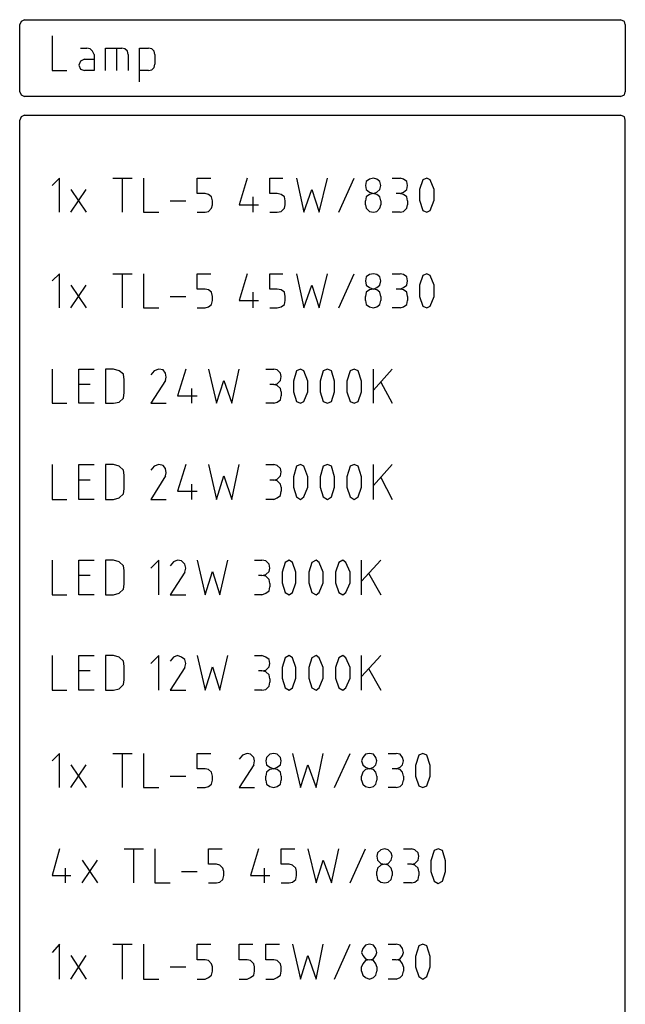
# Model space of a CAD drawing. Header units: millimetres. Extents: x -197899 to 120983, y -4228 to 45370.
# Tile 79 of 200: x -174453 to -171286, y 40217 to 45370. Entities that reach past the tile are written whole.
import ezdxf

# ---------------------------------------------------------------- set-up
doc = ezdxf.new("R2010")
doc.units = ezdxf.units.MM
doc.layers.add('AL63----', color=7, linetype='Continuous')
doc.layers.add('PDF_Geometry', color=8, linetype='Continuous')

# ---------------------------------------------------------------- blocks, each defined once
blk = doc.blocks.new('CLB21AB.tmp')
at = {"layer": 'PDF_Geometry', "color": 7, "lineweight": 25}
for points in [[(234.717, 0.251), (234.548, 0.162), (234.463, -0.008)], [(234.717, 0.251), (265.875, 0.251)], [(266.128, -0.008), (266.086, 0.162), (265.875, 0.251)], [(234.463, -3.517), (234.463, -0.008)], [(266.128, -0.008), (266.128, -3.517)], [(236.157, -0.6), (236.157, -2.415), (236.919, -2.415)], [(237.638, -1.232), (237.977, -1.232)], [(238.358, -1.572), (238.273, -1.402), (238.146, -1.272), (237.977, -1.232)], [(238.951, -2.415), (238.951, -1.232), (239.797, -1.232)], [(239.543, -2.415), (239.543, -1.232)], [(240.136, -1.572), (240.094, -1.402), (239.966, -1.272), (239.797, -1.232)], [(240.729, -3.007), (240.729, -1.232), (241.194, -1.232)], [(241.533, -1.572), (241.491, -1.402), (241.364, -1.272), (241.194, -1.232)], [(237.85, -1.823), (237.638, -1.913), (237.554, -2.123), (237.638, -2.334), (237.85, -2.415)], [(238.358, -1.572), (238.358, -2.415), (237.85, -2.415)], [(237.85, -1.823), (238.358, -1.823)], [(240.136, -1.572), (240.136, -2.415)], [(241.533, -1.572), (241.533, -2.083)], [(241.194, -2.415), (240.729, -2.415)], [(241.194, -2.415), (241.364, -2.374), (241.491, -2.245), (241.533, -2.083)], [(234.463, -3.517), (234.548, -3.687), (234.717, -3.776)], [(265.875, -3.776), (266.086, -3.687), (266.128, -3.517)], [(265.875, -3.776), (234.717, -3.776)], [(234.717, -4.749), (234.548, -4.83), (234.463, -5)], [(234.463, -101.816), (234.463, -5)], [(234.717, -4.749), (265.875, -4.749)], [(266.128, -101.816), (266.128, -5), (266.086, -4.83), (265.875, -4.749)], [(236.538, -9.826), (236.538, -8.047), (236.157, -8.428)], [(239.332, -8.047), (240.348, -8.047)], [(239.84, -9.826), (239.84, -8.047)], [(240.941, -8.047), (240.941, -9.826), (241.744, -9.826)], [(243.734, -9.826), (244.158, -9.826), (244.327, -9.784), (244.497, -9.615), (244.539, -9.445), (244.539, -9.234), (244.497, -9.021), (244.327, -8.898), (244.158, -8.85), (243.734, -8.85), (243.734, -8.047), (244.454, -8.047)], [(246.359, -8.047), (245.936, -9.445), (246.951, -9.445)], [(247.544, -9.826), (247.925, -9.826), (248.137, -9.784), (248.306, -9.615), (248.348, -9.445), (248.348, -9.234), (248.306, -9.021), (248.137, -8.898), (247.925, -8.85), (247.544, -8.85), (247.544, -8.047), (248.222, -8.047)], [(248.942, -8.047), (249.322, -9.826), (249.745, -8.639), (250.126, -9.826), (250.55, -8.047)], [(251.143, -9.826), (251.946, -8.047)], [(253.344, -8.428), (253.301, -8.217), (253.132, -8.088), (252.963, -8.047), (252.751, -8.088), (252.582, -8.217), (252.54, -8.428), (252.582, -8.639), (252.751, -8.768), (252.963, -8.85), (253.132, -8.768), (253.301, -8.639), (253.344, -8.428)], [(253.937, -8.047), (254.36, -8.047)], [(254.36, -8.85), (254.529, -8.768), (254.699, -8.639), (254.742, -8.428), (254.699, -8.217), (254.529, -8.088), (254.36, -8.047)], [(255.545, -8.136), (255.376, -8.639), (255.376, -9.191), (255.545, -9.741)], [(255.926, -8.136), (255.757, -8.047), (255.545, -8.136)], [(255.926, -9.741), (256.138, -9.191), (256.138, -8.639), (255.926, -8.136)], [(237.13, -9.826), (237.935, -8.639)], [(237.13, -8.639), (237.935, -9.826)], [(242.338, -9.234), (243.142, -9.234)], [(246.655, -9.021), (246.655, -9.826)], [(253.344, -9.234), (253.301, -9.021), (253.132, -8.898), (252.963, -8.85), (252.751, -8.898), (252.582, -9.021), (252.54, -9.234)], [(252.54, -9.445), (252.54, -9.234)], [(253.344, -9.234), (253.344, -9.445)], [(254.36, -8.85), (254.148, -8.85)], [(254.742, -9.234), (254.699, -9.021), (254.529, -8.898), (254.36, -8.85)], [(254.742, -9.234), (254.742, -9.445)], [(252.54, -9.445), (252.582, -9.615), (252.751, -9.784), (252.963, -9.826), (253.132, -9.784), (253.301, -9.615), (253.344, -9.445)], [(254.36, -9.826), (254.529, -9.784), (254.699, -9.615), (254.742, -9.445)], [(255.545, -9.741), (255.757, -9.826), (255.926, -9.741)], [(254.36, -9.826), (253.937, -9.826)], [(236.538, -14.821), (236.538, -13.043), (236.157, -13.424)], [(239.332, -13.043), (240.348, -13.043)], [(239.84, -14.821), (239.84, -13.043)], [(240.941, -13.043), (240.941, -14.821), (241.744, -14.821)], [(243.734, -14.821), (244.158, -14.821), (244.327, -14.779), (244.497, -14.652), (244.539, -14.44), (244.539, -14.229), (244.497, -14.017), (244.327, -13.89), (244.158, -13.848), (243.734, -13.848), (243.734, -13.043), (244.454, -13.043)], [(246.359, -13.043), (245.936, -14.44), (246.951, -14.44)], [(247.544, -14.821), (247.925, -14.821), (248.137, -14.779), (248.306, -14.652), (248.348, -14.44), (248.348, -14.229), (248.306, -14.017), (248.137, -13.89), (247.925, -13.848), (247.544, -13.848), (247.544, -13.043), (248.222, -13.043)], [(248.942, -13.043), (249.322, -14.821), (249.745, -13.636), (250.126, -14.821), (250.55, -13.043)], [(251.143, -14.821), (251.946, -13.043)], [(253.344, -13.424), (253.301, -13.213), (253.132, -13.085), (252.963, -13.043), (252.751, -13.085), (252.582, -13.213), (252.54, -13.424), (252.582, -13.636), (252.751, -13.763), (252.963, -13.848), (253.132, -13.763), (253.301, -13.636), (253.344, -13.424)], [(253.937, -13.043), (254.36, -13.043)], [(254.36, -13.848), (254.529, -13.763), (254.699, -13.636), (254.742, -13.424), (254.699, -13.213), (254.529, -13.085), (254.36, -13.043)], [(255.545, -13.128), (255.376, -13.636), (255.376, -14.229), (255.545, -14.737)], [(255.926, -13.128), (255.757, -13.043), (255.545, -13.128)], [(255.926, -14.737), (256.138, -14.229), (256.138, -13.636), (255.926, -13.128)], [(237.13, -14.821), (237.935, -13.636)], [(237.13, -13.636), (237.935, -14.821)], [(253.344, -14.229), (253.301, -14.017), (253.132, -13.89), (252.963, -13.848), (252.751, -13.89), (252.582, -14.017), (252.54, -14.229)], [(254.36, -13.848), (254.148, -13.848)], [(254.742, -14.229), (254.699, -14.017), (254.529, -13.89), (254.36, -13.848)], [(242.338, -14.229), (243.142, -14.229)], [(246.655, -14.017), (246.655, -14.821)], [(252.54, -14.44), (252.54, -14.229)], [(253.344, -14.229), (253.344, -14.44)], [(254.742, -14.229), (254.742, -14.44)], [(252.54, -14.44), (252.582, -14.652), (252.751, -14.779), (252.963, -14.821), (253.132, -14.779), (253.301, -14.652), (253.344, -14.44)], [(254.36, -14.821), (253.937, -14.821)], [(254.36, -14.821), (254.529, -14.779), (254.699, -14.652), (254.742, -14.44)], [(255.545, -14.737), (255.757, -14.821), (255.926, -14.737)], [(236.157, -18.039), (236.157, -19.817), (236.919, -19.817)], [(238.358, -19.817), (237.554, -19.817), (237.554, -18.039), (238.358, -18.039)], [(238.951, -19.817), (239.374, -19.817), (239.671, -19.774), (239.882, -19.563), (239.924, -19.266), (239.924, -18.589), (239.882, -18.293), (239.671, -18.124), (239.374, -18.039), (238.951, -18.039), (238.951, -19.817)], [(241.744, -18.039), (241.491, -18.124), (241.321, -18.335)], [(242.083, -18.632), (242.125, -18.462), (242.083, -18.25), (241.956, -18.081), (241.744, -18.039)], [(243.142, -18.039), (242.719, -19.436), (243.734, -19.436)], [(244.327, -18.039), (244.75, -19.817), (245.131, -18.632), (245.555, -19.817), (245.936, -18.039)], [(247.333, -18.039), (247.756, -18.039)], [(247.756, -18.843), (247.925, -18.801), (248.095, -18.632), (248.137, -18.419), (248.095, -18.25), (247.925, -18.081), (247.756, -18.039)], [(248.942, -18.124), (248.772, -18.674), (248.772, -19.224), (248.942, -19.732)], [(249.322, -18.124), (249.153, -18.039), (248.942, -18.124)], [(249.322, -19.732), (249.534, -19.224), (249.534, -18.674), (249.322, -18.124)], [(250.339, -18.124), (250.169, -18.674), (250.169, -19.224), (250.339, -19.732)], [(250.762, -18.124), (250.55, -18.039), (250.339, -18.124)], [(250.762, -19.732), (250.931, -19.224), (250.931, -18.674), (250.762, -18.124)], [(251.736, -18.124), (251.566, -18.674), (251.566, -19.224), (251.736, -19.732)], [(252.159, -18.124), (251.946, -18.039), (251.736, -18.124)], [(252.159, -19.732), (252.328, -19.224), (252.328, -18.674), (252.159, -18.124)], [(252.963, -19.817), (252.963, -18.039)], [(253.937, -18.039), (252.963, -19.139)], [(238.146, -18.843), (237.554, -18.843)], [(242.083, -18.632), (241.321, -19.817), (242.125, -19.817)], [(243.438, -19.055), (243.438, -19.817)], [(247.756, -18.843), (247.544, -18.843)], [(248.137, -19.224), (248.095, -19.055), (247.925, -18.885), (247.756, -18.843)], [(253.344, -18.716), (253.937, -19.817)], [(247.756, -19.817), (247.925, -19.774), (248.095, -19.647), (248.137, -19.436)], [(248.137, -19.224), (248.137, -19.436)], [(247.756, -19.817), (247.333, -19.817)], [(248.942, -19.732), (249.153, -19.817), (249.322, -19.732)], [(250.339, -19.732), (250.55, -19.817), (250.762, -19.732)], [(251.736, -19.732), (251.946, -19.817), (252.159, -19.732)], [(236.157, -23.034), (236.157, -24.855), (236.919, -24.855)], [(238.358, -24.855), (237.554, -24.855), (237.554, -23.034), (238.358, -23.034)], [(238.951, -24.855), (239.374, -24.855), (239.671, -24.77), (239.882, -24.558), (239.924, -24.304), (239.924, -23.584), (239.882, -23.33), (239.671, -23.119), (239.374, -23.034), (238.951, -23.034), (238.951, -24.855)], [(241.744, -23.034), (241.491, -23.119), (241.321, -23.33)], [(242.083, -23.627), (242.125, -23.458), (242.083, -23.245), (241.956, -23.076), (241.744, -23.034)], [(243.142, -23.034), (242.719, -24.431), (243.734, -24.431)], [(244.327, -23.034), (244.75, -24.855), (245.131, -23.627), (245.555, -24.855), (245.936, -23.034)], [(247.333, -23.034), (247.756, -23.034)], [(247.756, -23.839), (247.925, -23.796), (248.095, -23.627), (248.137, -23.415), (248.095, -23.245), (247.925, -23.076), (247.756, -23.034)], [(248.942, -23.119), (248.772, -23.669), (248.772, -24.219), (248.942, -24.728)], [(249.322, -23.119), (249.153, -23.034), (248.942, -23.119)], [(249.322, -24.728), (249.534, -24.219), (249.534, -23.669), (249.322, -23.119)], [(250.339, -23.119), (250.169, -23.669), (250.169, -24.219), (250.339, -24.728)], [(250.762, -23.119), (250.55, -23.034), (250.339, -23.119)], [(250.762, -24.728), (250.931, -24.219), (250.931, -23.669), (250.762, -23.119)], [(251.736, -23.119), (251.566, -23.669), (251.566, -24.219), (251.736, -24.728)], [(252.159, -23.119), (251.946, -23.034), (251.736, -23.119)], [(252.159, -24.728), (252.328, -24.219), (252.328, -23.669), (252.159, -23.119)], [(252.963, -24.855), (252.963, -23.034)], [(253.937, -23.034), (252.963, -24.134)], [(242.083, -23.627), (241.321, -24.855), (242.125, -24.855)], [(238.146, -23.839), (237.554, -23.839)], [(243.438, -24.05), (243.438, -24.855)], [(247.756, -23.839), (247.544, -23.839)], [(248.137, -24.219), (248.095, -24.05), (247.925, -23.881), (247.756, -23.839)], [(253.344, -23.711), (253.937, -24.855)], [(247.756, -24.855), (247.925, -24.77), (248.095, -24.643), (248.137, -24.431)], [(248.137, -24.219), (248.137, -24.431)], [(248.942, -24.728), (249.153, -24.855), (249.322, -24.728)], [(250.339, -24.728), (250.55, -24.855), (250.762, -24.728)], [(251.736, -24.728), (251.946, -24.855), (252.159, -24.728)], [(247.756, -24.855), (247.333, -24.855)], [(236.157, -28.03), (236.157, -29.85), (236.919, -29.85)], [(238.358, -29.85), (237.554, -29.85), (237.554, -28.03), (238.358, -28.03)], [(238.951, -29.85), (239.374, -29.85), (239.671, -29.765), (239.882, -29.553), (239.924, -29.299), (239.924, -28.579), (239.882, -28.326), (239.671, -28.114), (239.374, -28.03), (238.951, -28.03), (238.951, -29.85)], [(241.744, -29.85), (241.744, -28.03), (241.321, -28.453)], [(242.719, -28.03), (242.507, -28.114), (242.338, -28.326)], [(243.099, -28.664), (243.142, -28.453), (243.099, -28.241), (242.93, -28.072), (242.719, -28.03)], [(243.734, -28.03), (244.158, -29.85), (244.539, -28.622), (244.92, -29.85), (245.343, -28.03)], [(246.74, -28.03), (247.121, -28.03)], [(247.121, -28.834), (247.333, -28.792), (247.502, -28.622), (247.544, -28.453), (247.502, -28.241), (247.333, -28.072), (247.121, -28.03)], [(248.348, -28.156), (248.18, -28.664), (248.18, -29.215), (248.348, -29.723)], [(248.73, -28.156), (248.561, -28.03), (248.348, -28.156)], [(248.73, -29.723), (248.899, -29.215), (248.899, -28.664), (248.73, -28.156)], [(249.745, -28.156), (249.576, -28.664), (249.576, -29.215), (249.745, -29.723)], [(250.126, -28.156), (249.957, -28.03), (249.745, -28.156)], [(250.126, -29.723), (250.339, -29.215), (250.339, -28.664), (250.126, -28.156)], [(251.143, -28.156), (250.973, -28.664), (250.973, -29.215), (251.143, -29.723)], [(251.523, -28.156), (251.354, -28.03), (251.143, -28.156)], [(251.523, -29.723), (251.736, -29.215), (251.736, -28.664), (251.523, -28.156)], [(252.328, -29.85), (252.328, -28.03)], [(253.344, -28.03), (252.328, -29.13)], [(238.146, -28.834), (237.554, -28.834)], [(243.099, -28.664), (242.338, -29.85), (243.142, -29.85)], [(247.121, -28.834), (246.951, -28.834)], [(247.544, -29.257), (247.502, -29.045), (247.333, -28.876), (247.121, -28.834)], [(252.709, -28.707), (253.344, -29.85)], [(247.544, -29.257), (247.544, -29.426)], [(247.121, -29.85), (246.74, -29.85)], [(247.121, -29.85), (247.333, -29.765), (247.502, -29.638), (247.544, -29.426)], [(248.348, -29.723), (248.561, -29.85), (248.73, -29.723)], [(249.745, -29.723), (249.957, -29.85), (250.126, -29.723)], [(251.143, -29.723), (251.354, -29.85), (251.523, -29.723)], [(236.157, -33.025), (236.157, -34.845), (236.919, -34.845)], [(238.358, -34.845), (237.554, -34.845), (237.554, -33.025), (238.358, -33.025)], [(238.951, -34.845), (239.374, -34.845), (239.671, -34.76), (239.882, -34.549), (239.924, -34.294), (239.924, -33.575), (239.882, -33.321), (239.671, -33.109), (239.374, -33.025), (238.951, -33.025), (238.951, -34.845)], [(241.744, -34.845), (241.744, -33.025), (241.321, -33.448)], [(242.719, -33.025), (242.507, -33.109), (242.338, -33.321)], [(243.099, -33.66), (243.142, -33.448), (243.099, -33.237), (242.93, -33.109), (242.719, -33.025)], [(243.734, -33.025), (244.158, -34.845), (244.539, -33.618), (244.92, -34.845), (245.343, -33.025)], [(246.74, -33.025), (247.121, -33.025)], [(247.121, -33.829), (247.333, -33.787), (247.502, -33.618), (247.544, -33.448), (247.502, -33.237), (247.333, -33.109), (247.121, -33.025)], [(248.348, -33.152), (248.18, -33.66), (248.18, -34.21), (248.348, -34.718)], [(248.73, -33.152), (248.561, -33.025), (248.348, -33.152)], [(248.73, -34.718), (248.899, -34.21), (248.899, -33.66), (248.73, -33.152)], [(249.745, -33.152), (249.576, -33.66), (249.576, -34.21), (249.745, -34.718)], [(250.126, -33.152), (249.957, -33.025), (249.745, -33.152)], [(250.126, -34.718), (250.339, -34.21), (250.339, -33.66), (250.126, -33.152)], [(251.143, -33.152), (250.973, -33.66), (250.973, -34.21), (251.143, -34.718)], [(251.523, -33.152), (251.354, -33.025), (251.143, -33.152)], [(251.523, -34.718), (251.736, -34.21), (251.736, -33.66), (251.523, -33.152)], [(252.328, -34.845), (252.328, -33.025)], [(253.344, -33.025), (252.328, -34.126)], [(238.146, -33.829), (237.554, -33.829)], [(243.099, -33.66), (242.338, -34.845), (243.142, -34.845)], [(247.121, -33.829), (246.951, -33.829)], [(247.544, -34.252), (247.502, -34.041), (247.333, -33.871), (247.121, -33.829)], [(252.709, -33.702), (253.344, -34.845)], [(247.121, -34.845), (247.333, -34.802), (247.502, -34.633), (247.544, -34.421)], [(247.544, -34.252), (247.544, -34.421)], [(247.121, -34.845), (246.74, -34.845)], [(248.348, -34.718), (248.561, -34.845), (248.73, -34.718)], [(249.745, -34.718), (249.957, -34.845), (250.126, -34.718)], [(251.143, -34.718), (251.354, -34.845), (251.523, -34.718)], [(236.538, -39.925), (236.538, -38.147), (236.157, -38.528)], [(239.332, -38.147), (240.348, -38.147)], [(239.84, -39.925), (239.84, -38.147)], [(240.941, -38.147), (240.941, -39.925), (241.744, -39.925)], [(243.734, -39.925), (244.158, -39.925), (244.327, -39.883), (244.497, -39.755), (244.539, -39.544), (244.539, -39.332), (244.497, -39.121), (244.327, -38.994), (244.158, -38.952), (243.734, -38.952), (243.734, -38.147), (244.454, -38.147)], [(246.359, -38.147), (246.105, -38.232), (245.936, -38.443)], [(246.698, -38.74), (246.74, -38.528), (246.698, -38.358), (246.528, -38.19), (246.359, -38.147)], [(248.137, -38.528), (248.095, -38.358), (247.925, -38.19), (247.756, -38.147), (247.544, -38.19), (247.375, -38.358), (247.333, -38.528), (247.375, -38.74), (247.544, -38.867), (247.756, -38.952), (247.925, -38.867), (248.095, -38.74), (248.137, -38.528)], [(248.73, -38.147), (249.153, -39.925), (249.534, -38.74), (249.957, -39.925), (250.339, -38.147)], [(250.931, -39.925), (251.736, -38.147)], [(253.132, -38.528), (253.09, -38.358), (252.963, -38.19), (252.751, -38.147), (252.54, -38.19), (252.412, -38.358), (252.328, -38.528), (252.412, -38.74), (252.54, -38.867), (252.751, -38.952), (252.963, -38.867), (253.09, -38.74), (253.132, -38.528)], [(253.725, -38.147), (254.148, -38.147)], [(254.148, -38.952), (254.36, -38.867), (254.487, -38.74), (254.529, -38.528), (254.487, -38.358), (254.36, -38.19), (254.148, -38.147)], [(255.334, -38.232), (255.165, -38.782), (255.165, -39.332), (255.334, -39.841)], [(255.757, -38.232), (255.545, -38.147), (255.334, -38.232)], [(255.757, -39.841), (255.926, -39.332), (255.926, -38.782), (255.757, -38.232)], [(237.13, -39.925), (237.935, -38.74)], [(237.13, -38.74), (237.935, -39.925)], [(246.698, -38.74), (245.936, -39.925), (246.74, -39.925)], [(248.137, -39.332), (248.095, -39.121), (247.925, -38.994), (247.756, -38.952), (247.544, -38.994), (247.375, -39.121), (247.333, -39.332)], [(253.132, -39.332), (253.09, -39.121), (252.963, -38.994), (252.751, -38.952), (252.54, -38.994), (252.412, -39.121), (252.328, -39.332)], [(254.148, -38.952), (253.937, -38.952)], [(254.529, -39.332), (254.487, -39.121), (254.36, -38.994), (254.148, -38.952)], [(242.338, -39.332), (243.142, -39.332)], [(247.333, -39.544), (247.333, -39.332)], [(247.333, -39.544), (247.375, -39.755), (247.544, -39.883), (247.756, -39.925), (247.925, -39.883), (248.095, -39.755), (248.137, -39.544)], [(248.137, -39.332), (248.137, -39.544)], [(252.328, -39.544), (252.328, -39.332)], [(252.328, -39.544), (252.412, -39.755), (252.54, -39.883), (252.751, -39.925), (252.963, -39.883), (253.09, -39.755), (253.132, -39.544)], [(253.132, -39.332), (253.132, -39.544)], [(254.148, -39.925), (254.36, -39.883), (254.487, -39.755), (254.529, -39.544)], [(254.529, -39.332), (254.529, -39.544)], [(254.148, -39.925), (253.725, -39.925)], [(255.334, -39.841), (255.545, -39.925), (255.757, -39.841)], [(236.538, -43.142), (236.157, -44.539), (237.13, -44.539)], [(239.924, -43.142), (240.941, -43.142)], [(240.432, -44.921), (240.432, -43.142)], [(241.533, -43.142), (241.533, -44.921), (242.338, -44.921)], [(244.327, -44.921), (244.75, -44.921), (244.92, -44.878), (245.089, -44.752), (245.131, -44.539), (245.131, -44.328), (245.089, -44.158), (244.92, -43.989), (244.75, -43.947), (244.327, -43.947), (244.327, -43.142), (245.047, -43.142)], [(246.951, -43.142), (246.528, -44.539), (247.544, -44.539)], [(248.137, -44.921), (248.561, -44.921), (248.73, -44.878), (248.899, -44.752), (248.942, -44.539), (248.942, -44.328), (248.899, -44.158), (248.73, -43.989), (248.561, -43.947), (248.137, -43.947), (248.137, -43.142), (248.856, -43.142)], [(249.534, -43.142), (249.957, -44.921), (250.339, -43.735), (250.762, -44.921), (251.143, -43.142)], [(251.736, -44.921), (252.54, -43.142)], [(253.937, -43.523), (253.895, -43.354), (253.725, -43.185), (253.556, -43.142), (253.344, -43.185), (253.175, -43.354), (253.132, -43.523), (253.175, -43.735), (253.344, -43.905), (253.556, -43.947), (253.725, -43.905), (253.895, -43.735), (253.937, -43.523)], [(254.529, -43.142), (254.952, -43.142)], [(254.952, -43.947), (255.122, -43.905), (255.291, -43.735), (255.334, -43.523), (255.291, -43.354), (255.122, -43.185), (254.952, -43.142)], [(256.138, -43.227), (255.968, -43.777), (255.968, -44.328), (256.138, -44.836)], [(256.562, -43.227), (256.349, -43.142), (256.138, -43.227)], [(256.562, -44.836), (256.731, -44.328), (256.731, -43.777), (256.562, -43.227)], [(237.723, -44.921), (238.527, -43.735)], [(237.723, -43.735), (238.527, -44.921)], [(236.834, -44.158), (236.834, -44.921)], [(247.248, -44.158), (247.248, -44.921)], [(253.937, -44.328), (253.895, -44.158), (253.725, -43.989), (253.556, -43.947), (253.344, -43.989), (253.175, -44.158), (253.132, -44.328)], [(254.952, -43.947), (254.742, -43.947)], [(255.334, -44.328), (255.291, -44.158), (255.122, -43.989), (254.952, -43.947)], [(242.93, -44.328), (243.734, -44.328)], [(253.132, -44.539), (253.132, -44.328)], [(253.132, -44.539), (253.175, -44.752), (253.344, -44.878), (253.556, -44.921), (253.725, -44.878), (253.895, -44.752), (253.937, -44.539)], [(253.937, -44.328), (253.937, -44.539)], [(254.952, -44.921), (255.122, -44.878), (255.291, -44.752), (255.334, -44.539)], [(255.334, -44.328), (255.334, -44.539)], [(254.952, -44.921), (254.529, -44.921)], [(256.138, -44.836), (256.349, -44.962), (256.562, -44.836)], [(236.538, -49.958), (236.538, -48.137), (236.157, -48.561)], [(239.332, -48.137), (240.348, -48.137)], [(239.84, -49.958), (239.84, -48.137)], [(240.941, -48.137), (240.941, -49.958), (241.744, -49.958)], [(243.734, -49.958), (244.158, -49.958), (244.327, -49.873), (244.497, -49.747), (244.539, -49.535), (244.539, -49.323), (244.497, -49.154), (244.327, -48.984), (244.158, -48.942), (243.734, -48.942), (243.734, -48.137), (244.454, -48.137)], [(245.936, -49.958), (246.359, -49.958), (246.528, -49.873), (246.698, -49.747), (246.74, -49.535), (246.74, -49.323), (246.698, -49.154), (246.528, -48.984), (246.359, -48.942), (245.936, -48.942), (245.936, -48.137), (246.655, -48.137)], [(247.333, -49.958), (247.756, -49.958), (247.925, -49.873), (248.095, -49.747), (248.137, -49.535), (248.137, -49.323), (248.095, -49.154), (247.925, -48.984), (247.756, -48.942), (247.333, -48.942), (247.333, -48.137), (248.053, -48.137)], [(248.73, -48.137), (249.153, -49.958), (249.534, -48.731), (249.957, -49.958), (250.339, -48.137)], [(250.931, -49.958), (251.736, -48.137)], [(253.132, -48.561), (253.09, -48.35), (252.963, -48.18), (252.751, -48.137), (252.54, -48.18), (252.412, -48.35), (252.328, -48.561), (252.412, -48.731), (252.54, -48.9), (252.751, -48.942), (252.963, -48.9), (253.09, -48.731), (253.132, -48.561)], [(253.725, -48.137), (254.148, -48.137)], [(254.148, -48.942), (254.36, -48.9), (254.487, -48.731), (254.529, -48.561), (254.487, -48.35), (254.36, -48.18), (254.148, -48.137)], [(255.334, -48.223), (255.165, -48.773), (255.165, -49.323), (255.334, -49.831)], [(255.757, -48.223), (255.545, -48.137), (255.334, -48.223)], [(255.757, -49.831), (255.926, -49.323), (255.926, -48.773), (255.757, -48.223)], [(237.13, -49.958), (237.935, -48.731)], [(237.13, -48.731), (237.935, -49.958)], [(253.132, -49.323), (253.09, -49.154), (252.963, -48.984), (252.751, -48.942), (252.54, -48.984), (252.412, -49.154), (252.328, -49.323)], [(254.148, -48.942), (253.937, -48.942)], [(254.529, -49.323), (254.487, -49.154), (254.36, -48.984), (254.148, -48.942)], [(242.338, -49.323), (243.142, -49.323)], [(252.328, -49.535), (252.328, -49.323)], [(253.132, -49.323), (253.132, -49.535)], [(254.529, -49.323), (254.529, -49.535)], [(252.328, -49.535), (252.412, -49.747), (252.54, -49.873), (252.751, -49.958), (252.963, -49.873), (253.09, -49.747), (253.132, -49.535)], [(254.148, -49.958), (253.725, -49.958)], [(254.148, -49.958), (254.36, -49.873), (254.487, -49.747), (254.529, -49.535)], [(255.334, -49.831), (255.545, -49.958), (255.757, -49.831)]]:
    blk.add_lwpolyline(points, dxfattribs=at)

msp = doc.modelspace()

# ---------------------------------------------------------------- block references
at = {"layer": 'AL63----', "xscale": 100, "yscale": 100, "zscale": 100}
msp.add_blockref('CLB21AB.tmp', (-197899.3, 45345), dxfattribs=at)

doc.saveas('drawing.dxf')
